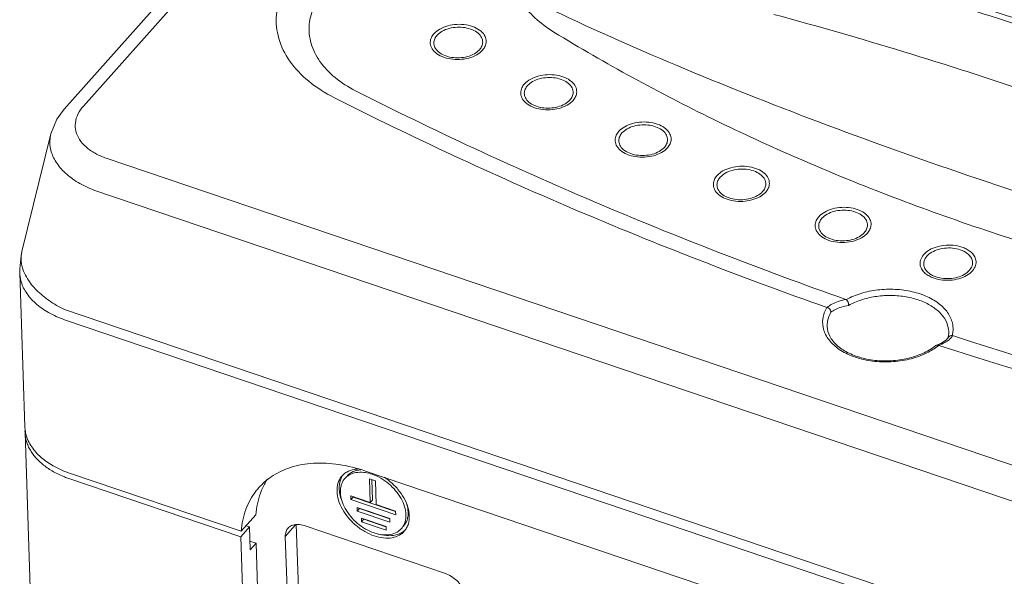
# Model space of a CAD drawing. Header units: millimetres. Extents: x -473 to 23648, y -382 to 1866.
# Tile 40 of 256: x 393 to 459, y 449 to 487. Entities that reach past the tile are written whole.
import ezdxf

# ---------------------------------------------------------------- set-up
doc = ezdxf.new("R2010")
doc.units = ezdxf.units.MM
doc.header["$LTSCALE"] = 80
doc.layers.get('0').update_dxf_attribs({"linetype": 'CONTINUOUS'})
for name, color, linetype in [('02___PRT_ALL_AXES', 7, 'CONTINUOUS'), ('09_ALL_ROUNDS', 7, 'CONTINUOUS'), ('20_ALL_FEATURES', 7, 'CONTINUOUS')]:
    doc.layers.add(name, color=color, linetype=linetype)

msp = doc.modelspace()

# ---------------------------------------------------------------- linework, layer by layer
at = {"color": 0, "linetype": 'Continuous', "lineweight": 0}
for p, q in [((455.305, 465.213), (454.937, 464.973)), ((455.429, 465.368), (455.305, 465.213)), ((454.595, 464.829), (454.64, 464.854)), ((454.937, 464.973), (454.64, 464.854))]:
    msp.add_line(p, q, dxfattribs=at)
for centre, radius, start, end in [((454.021, 465.72), 1.445, 355.89556, 1.894), ((453.979, 465.95), 1.779, 345.3867, 353.63509), ((453.963, 465.726), 1.504, 345.72183, 355.83413), ((455.628, 465.266), 0.224, 145.96412, 152.89368), ((454.657, 466.223), 1.307, 309.45438, 311.72866), ((455.687, 465.36), 0.141, 72.00189, 84.71866), ((558.326, 782.463), 333.159, 252.06442, 258.65464), ((452.389, 467.789), 3.802, 306.56866, 307.35108), ((452.451, 467.708), 3.7, 307.34657, 309.1585), ((558.152, 784.644), 336.095, 252.08866, 258.6545)]:
    msp.add_arc(centre, radius, start, end, dxfattribs=at)
for points, knots in [([(415.392, 482.041), (420.664, 479.365), (431.563, 474.308), (442.765, 469.969), (448.509, 467.942)], [0, 0, 0, 0, 17.738632, 36.013337, 36.013337, 36.013337, 36.013337]), ([(447.234, 467.399), (441.464, 469.437), (430.209, 473.802), (419.258, 478.885), (413.958, 481.575)], [0, 0, 0, 0, 18.35913, 36.189648, 36.189648, 36.189648, 36.189648]), ([(448.535, 467.929), (448.851, 468.102), (449.549, 468.386), (450.674, 468.617), (451.848, 468.657), (452.988, 468.503), (454.018, 468.164), (454.866, 467.661), (455.477, 467.018), (455.755, 466.343), (455.765, 465.915), (455.747, 465.753)], [0, 0, 0, 0, 1.081341, 2.242855, 3.428555, 4.589907, 5.677601, 6.658339, 7.520937, 8.294216, 8.785283, 8.785283, 8.785283, 8.785283]), ([(447.25, 467.393), (447.346, 467.481), (447.584, 467.641), (448.012, 467.82), (448.335, 467.905), (448.51, 467.942)], [0, 0, 0, 0, 0.390189, 0.851344, 1.387289, 1.387289, 1.387289, 1.387289]), ([(448.509, 467.942), (448.513, 467.941), (448.521, 467.937), (448.53, 467.933), (448.535, 467.929)], [0, 0, 0, 0, 0.01023539, 0.0281489, 0.0281489, 0.0281489, 0.0281489]), ([(448.535, 467.929), (448.573, 467.902), (448.639, 467.823), (448.695, 467.686), (448.705, 467.583), (448.7, 467.535)], [0, 0, 0, 0, 0.1406361, 0.2968661, 0.4421024, 0.4421024, 0.4421024, 0.4421024]), ([(448.7, 467.535), (448.965, 467.684), (449.547, 467.933), (450.488, 468.158), (451.479, 468.236), (452.464, 468.164), (453.099, 468.013), (453.399, 467.912)], [0, 0, 0, 0, 0.912911, 1.886612, 2.889319, 3.884995, 4.836242, 4.836242, 4.836242, 4.836242]), ([(453.399, 467.912), (453.676, 467.818), (454.19, 467.593), (454.838, 467.121), (455.288, 466.551), (455.446, 466.068), (455.464, 465.811), (455.465, 465.768)], [0, 0, 0, 0, 0.877749, 1.671926, 2.379435, 3.025319, 3.153549, 3.153549, 3.153549, 3.153549]), ([(447.027, 465.853), (446.948, 466.103), (446.895, 466.654), (447.094, 467.167), (447.234, 467.399)], [0, 0, 0, 0, 0.785393, 1.597478, 1.597478, 1.597478, 1.597478]), ([(447.234, 467.398), (447.285, 467.38), (447.384, 467.34), (447.481, 467.218), (447.506, 467.12), (447.504, 467.073)], [0, 0, 0, 0, 0.1620722, 0.3105833, 0.4519644, 0.4519644, 0.4519644, 0.4519644]), ([(447.249, 466.118), (447.246, 466.239), (447.271, 466.574), (447.398, 466.891), (447.504, 467.073)], [0, 0, 0, 0, 0.3652261, 0.9985672, 0.9985672, 0.9985672, 0.9985672]), ([(447.504, 467.073), (447.596, 467.15), (447.825, 467.287), (448.23, 467.437), (448.535, 467.506), (448.7, 467.535)], [0, 0, 0, 0, 0.359015, 0.790818, 1.293228, 1.293228, 1.293228, 1.293228]), ([(454.655, 464.735), (454.418, 464.559), (453.819, 464.214), (452.772, 463.861), (451.56, 463.692), (450.332, 463.736), (449.179, 463.991), (448.188, 464.441), (447.432, 465.056), (447.113, 465.586), (447.027, 465.853)], [0, 0, 0, 0, 0.885288, 2.058037, 3.293646, 4.536303, 5.725815, 6.813094, 7.771762, 8.612728, 8.612728, 8.612728, 8.612728]), ([(447.249, 466.118), (447.257, 465.888), (447.397, 465.406), (447.903, 464.801), (448.64, 464.314), (449.566, 463.965), (450.624, 463.78), (451.736, 463.775), (452.821, 463.953), (453.792, 464.295), (454.357, 464.637), (454.595, 464.829)], [0, 0, 0, 0, 0.689709, 1.447493, 2.319773, 3.313185, 4.397642, 5.524038, 6.635593, 7.677913, 8.595898, 8.595898, 8.595898, 8.595898]), ([(455.7, 465.501), (455.65, 465.506), (455.55, 465.493), (455.469, 465.43), (455.443, 465.392)], [0, 0, 0, 0, 0.1503048, 0.2891636, 0.2891636, 0.2891636, 0.2891636])]:
    msp.add_open_spline(points, degree=3, knots=knots, dxfattribs=at)
for points in [[(455.207, 465.029), (455.068, 464.955), (454.921, 464.895), (454.771, 464.844)], [(455.488, 465.214), (455.401, 465.142), (455.306, 465.082), (455.207, 465.029)], [(455.731, 465.495), (455.679, 465.401), (455.607, 465.318), (455.527, 465.247)], [(454.64, 464.854), (454.647, 464.856), (454.654, 464.858), (454.661, 464.859)], [(454.661, 464.859), (454.703, 464.867), (454.747, 464.852), (454.788, 464.839)]]:
    msp.add_open_spline(points, degree=3, dxfattribs=at)
at = {"layer": '02___PRT_ALL_AXES', "color": 0, "linetype": 'Continuous', "lineweight": 0}
for p, q in [((416.321, 455.823), (416.374, 454.217)), ((416.727, 455.685), (416.321, 455.823)), ((416.477, 455.77), (416.523, 454.384)), ((416.781, 454.08), (416.727, 455.685)), ((415.061, 454.663), (415.069, 454.416)), ((416.374, 454.217), (415.061, 454.663)), ((415.069, 454.416), (415.218, 454.583)), ((415.069, 454.416), (418.102, 453.388)), ((415.217, 454.61), (415.218, 454.583)), ((415.218, 454.583), (418.086, 453.611)), ((416.374, 454.217), (416.523, 454.384)), ((415.492, 453.888), (415.5, 453.641)), ((417.706, 453.138), (415.492, 453.888)), ((415.5, 453.641), (415.648, 453.808)), ((415.647, 453.835), (415.648, 453.808)), ((415.648, 453.808), (417.697, 453.114)), ((418.094, 453.635), (416.781, 454.08)), ((415.5, 453.641), (417.714, 452.891)), ((415.789, 453.171), (415.797, 452.924)), ((417.45, 452.608), (415.789, 453.171)), ((415.797, 452.924), (415.946, 453.091)), ((415.945, 453.118), (415.946, 453.091)), ((415.946, 453.091), (417.441, 452.584)), ((417.714, 452.891), (417.706, 453.138)), ((418.102, 453.388), (418.094, 453.635)), ((415.797, 452.924), (417.458, 452.361)), ((417.458, 452.361), (417.45, 452.608)), ((408.67, 451.462), (409.457, 427.759))]:
    msp.add_line(p, q, dxfattribs=at)
for centre, radius, start, end in [((395.427, 459.413), 2.383, 181.69159, 185.83158), ((395.355, 459.405), 2.311, 185.83171, 189.84342), ((395.332, 459.402), 2.288, 189.85506, 190.86827), ((395.439, 459.424), 2.397, 190.91064, 197.19643), ((415.668, 455.291), 1.375, 150.80029, 161.6059), ((415.597, 455.331), 1.294, 142.999, 150.78579), ((415.411, 455.184), 1.252, 136.26081, 138.21414), ((415.438, 455.158), 1.289, 128.25896, 136.2335), ((415.455, 455.137), 1.317, 126.41559, 128.28311), ((415.462, 455.128), 1.328, 119.90593, 126.41123), ((415.711, 453.96), 2.309, 81.79609, 84.2956), ((416.409, 455.216), 2.126, 181.98031, 188.84348), ((416.894, 453.248), 2.126, 1.98125, 8.83533), ((417.745, 453.108), 1.248, 321.9513, 328.2823), ((417.698, 453.138), 1.304, 328.25831, 331.23238), ((417.848, 453.332), 1.321, 305.79344, 308.28383), ((417.762, 453.097), 1.228, 318.20825, 321.91151)]:
    msp.add_arc(centre, radius, start, end, dxfattribs=at)
for points, knots in [([(411.474, 490.252), (411.076, 489.806), (410.412, 488.848), (409.942, 487.198), (410.11, 485.523), (410.896, 483.959), (412.217, 482.595), (413.339, 481.889), (413.958, 481.575)], [0, 0, 0, 0, 1.794955, 3.438694, 5.040626, 6.726784, 8.590694, 10.670691, 10.670691, 10.670691, 10.670691]), ([(425.875, 490.255), (425.886, 489.936), (426.005, 489.171), (426.54, 488.019), (427.504, 486.896), (428.331, 486.285), (428.787, 486.006)], [0, 0, 0, 0, 0.958735, 2.296317, 3.751895, 5.355924, 5.355924, 5.355924, 5.355924]), ([(413.405, 488.983), (413.088, 488.628), (412.559, 487.864), (412.179, 486.546), (412.313, 485.2), (412.946, 483.944), (414.004, 482.854), (414.9, 482.291), (415.392, 482.041)], [0, 0, 0, 0, 1.425784, 2.744292, 4.031574, 5.387281, 6.883089, 8.535746, 8.535746, 8.535746, 8.535746]), ([(428.787, 486.006), (432.278, 483.872), (439.637, 479.868), (451.394, 474.781), (463.987, 470.533), (477.269, 467.172), (486.393, 465.565), (491.031, 464.914)], [0, 0, 0, 0, 12.275753, 25.088477, 38.386207, 52.101158, 66.153048, 66.153048, 66.153048, 66.153048]), ([(394.194, 457.221), (393.963, 457.415), (393.532, 457.862), (393.241, 458.417), (393.149, 458.715)], [0, 0, 0, 0, 0.907383, 1.842723, 1.842723, 1.842723, 1.842723]), ([(396.067, 456.207), (395.553, 456.381), (394.897, 456.686), (394.325, 457.112), (394.194, 457.221)], [0, 0, 0, 0, 1.626829, 2.136389, 2.136389, 2.136389, 2.136389]), ([(415.585, 456.485), (415.487, 456.482), (415.216, 456.456), (414.951, 456.366), (414.8, 456.279)], [0, 0, 0, 0, 0.2922917, 0.8168333, 0.8168333, 0.8168333, 0.8168333]), ([(414.822, 456.012), (414.824, 456.014), (414.935, 456.138), (415.227, 456.343), (415.569, 456.417), (415.747, 456.43)], [0, 0, 0, 0, 0.00846, 0.499293, 1.034196, 1.034196, 1.034196, 1.034196]), ([(414.478, 456.019), (414.46, 455.999), (414.336, 455.851), (414.166, 455.508), (414.13, 455.156), (414.136, 454.976)], [0, 0, 0, 0, 0.079368, 0.578241, 1.119643, 1.119643, 1.119643, 1.119643]), ([(414.673, 455.845), (414.657, 455.827), (414.545, 455.693), (414.465, 455.531), (414.422, 455.386)], [0, 0, 0, 0, 0.0719705, 0.5243495, 0.5243495, 0.5243495, 0.5243495]), ([(415.941, 456.257), (415.766, 456.275), (415.427, 456.269), (414.983, 456.119), (414.757, 455.938), (414.673, 455.845)], [0, 0, 0, 0, 0.527672, 1.003327, 1.378848, 1.378848, 1.378848, 1.378848]), ([(418.791, 453.398), (418.785, 453.58), (418.715, 453.962), (418.473, 454.512), (418.107, 455.037), (417.641, 455.504), (417.105, 455.881), (416.564, 456.131), (416.201, 456.222), (416.041, 456.245)], [0, 0, 0, 0, 0.546466, 1.148141, 1.791729, 2.455968, 3.116123, 3.748125, 4.232644, 4.232644, 4.232644, 4.232644]), ([(418.995, 453.574), (418.977, 453.689), (418.9, 454.02), (418.667, 454.55), (418.264, 455.129), (417.8, 455.593), (417.465, 455.842), (417.32, 455.936)], [0, 0, 0, 0, 0.349727, 1.013242, 1.722976, 2.455484, 2.972232, 2.972232, 2.972232, 2.972232]), ([(414.136, 454.976), (414.143, 454.775), (414.221, 454.355), (414.487, 453.748), (414.891, 453.168), (415.405, 452.654), (415.996, 452.238), (416.626, 451.947), (417.255, 451.8), (417.846, 451.81), (418.336, 451.975), (418.585, 452.175), (418.677, 452.278)], [0, 0, 0, 0, 0.602631, 1.266146, 1.97588, 2.708388, 3.436393, 4.133351, 4.778101, 5.360007, 5.884548, 6.298665, 6.298665, 6.298665, 6.298665]), ([(414.309, 454.889), (414.329, 454.755), (414.371, 454.587), (414.427, 454.424), (414.44, 454.39)], [0, 0, 0, 0, 0.4072961, 0.5172188, 0.5172188, 0.5172188, 0.5172188]), ([(414.363, 454.899), (414.37, 454.717), (414.44, 454.335), (414.682, 453.785), (415.048, 453.26), (415.514, 452.793), (416.05, 452.416), (416.621, 452.152), (417.192, 452.019), (417.728, 452.028), (418.172, 452.178), (418.398, 452.359), (418.482, 452.453)], [0, 0, 0, 0, 0.546466, 1.148141, 1.791729, 2.455968, 3.116123, 3.748125, 4.332784, 4.860456, 5.336111, 5.711632, 5.711632, 5.711632, 5.711632]), ([(418.482, 452.453), (418.498, 452.47), (418.61, 452.605), (418.765, 452.916), (418.797, 453.235), (418.791, 453.398)], [0, 0, 0, 0, 0.071971, 0.524349, 1.015293, 1.015293, 1.015293, 1.015293]), ([(418.841, 452.511), (418.889, 452.597), (418.996, 452.857), (419.025, 453.141), (419.019, 453.321)], [0, 0, 0, 0, 0.2956678, 0.8370692, 0.8370692, 0.8370692, 0.8370692]), ([(416.962, 452.079), (417.022, 452.062), (417.298, 451.994), (417.783, 451.949), (418.293, 452.061), (418.545, 452.206), (418.621, 452.261)], [0, 0, 0, 0, 0.189268, 0.852171, 1.44205, 1.72004, 1.72004, 1.72004, 1.72004])]:
    msp.add_open_spline(points, degree=3, knots=knots, dxfattribs=at)
for points in [[(414.363, 455.725), (414.301, 455.539), (414.278, 455.339), (414.285, 455.143)], [(414.372, 455.132), (414.363, 455.055), (414.361, 454.977), (414.363, 454.899)], [(414.422, 455.386), (414.397, 455.304), (414.381, 455.218), (414.372, 455.132)], [(418.853, 454.086), (418.902, 453.917), (418.934, 453.741), (418.94, 453.565)], [(418.869, 453.037), (418.818, 452.885), (418.737, 452.739), (418.63, 452.619)], [(418.932, 453.334), (418.921, 453.233), (418.901, 453.133), (418.869, 453.037)], [(418.94, 453.565), (418.943, 453.488), (418.94, 453.41), (418.932, 453.334)]]:
    msp.add_open_spline(points, degree=3, dxfattribs=at)
at = {"layer": '09_ALL_ROUNDS', "color": 0, "linetype": 'Continuous', "lineweight": 0}
for p, q in [((480.306, 575.754), (395.703, 480.806)), ((481.603, 575.955), (397.002, 481.01)), ((394.798, 479.13), (392.849, 471.189)), ((398.546, 477.487), (494.701, 444.903)), ((397.705, 475.33), (493.861, 442.747)), ((393.043, 459.344), (392.698, 469.732)), ((395.723, 467.253), (494.726, 433.704)), ((395.722, 466.572), (494.702, 433.031)), ((393.056, 458.955), (393.557, 443.858)), ((396.067, 456.207), (407.658, 452.279)), ((474.583, 436.517), (416.064, 456.347)), ((410.642, 451.933), (411.341, 452.717)), ((411.731, 442.351), (411.386, 452.723)), ((411.905, 452.658), (421.456, 449.421)), ((410.988, 441.517), (410.642, 451.933))]:
    msp.add_line(p, q, dxfattribs=at)
for points in [[(395.704, 480.806), (395.199, 480.113), (394.798, 479.127)], [(392.85, 471.189), (392.789, 470.908), (392.696, 470.009), (392.698, 469.732)]]:
    msp.add_lwpolyline(points, dxfattribs=at)
msp.add_arc((395.393, 470.801), 2.61, 194.75869, 201.37025, dxfattribs=at)
for points, knots in [([(428.739, 487.467), (431.686, 486.075), (437.815, 483.374), (447.383, 479.609), (454.001, 477.259), (457.397, 476.108)], [0, 0, 0, 0, 9.77872, 20.084207, 30.842291, 30.842291, 30.842291, 30.842291]), ([(420.684, 485.899), (420.796, 486.025), (421.092, 486.247), (421.627, 486.456), (422.233, 486.55), (422.848, 486.519), (423.411, 486.365), (423.864, 486.103), (424.156, 485.757), (424.246, 485.377), (424.163, 485.043), (424.04, 484.864), (423.97, 484.786)], [0, 0, 0, 0, 0.507606, 1.086173, 1.708201, 2.333679, 2.921888, 3.443349, 3.881091, 4.243529, 4.568536, 4.884021, 4.884021, 4.884021, 4.884021]), ([(420.896, 485.788), (420.994, 485.898), (421.251, 486.091), (421.717, 486.273), (422.245, 486.355), (422.781, 486.328), (423.272, 486.194), (423.667, 485.966), (423.923, 485.664), (424.001, 485.333), (423.928, 485.041), (423.821, 484.886), (423.76, 484.817)], [0, 0, 0, 0, 0.442001, 0.945842, 1.487703, 2.032782, 2.545582, 3.000434, 3.382519, 3.69883, 3.982248, 4.257257, 4.257257, 4.257257, 4.257257]), ([(423.97, 484.786), (423.857, 484.659), (423.561, 484.437), (423.027, 484.228), (422.421, 484.134), (421.805, 484.166), (421.242, 484.32), (420.789, 484.581), (420.497, 484.928), (420.407, 485.308), (420.491, 485.642), (420.614, 485.821), (420.684, 485.899)], [0, 0, 0, 0, 0.507606, 1.086173, 1.708201, 2.333679, 2.921888, 3.443349, 3.881091, 4.243529, 4.568536, 4.884021, 4.884021, 4.884021, 4.884021]), ([(423.76, 484.817), (423.662, 484.707), (423.405, 484.514), (422.939, 484.332), (422.411, 484.25), (421.875, 484.277), (421.384, 484.411), (420.989, 484.639), (420.733, 484.941), (420.655, 485.272), (420.728, 485.563), (420.835, 485.719), (420.896, 485.788)], [0, 0, 0, 0, 0.442002, 0.945843, 1.487704, 2.032783, 2.545582, 3.00043, 3.38251, 3.698832, 3.982257, 4.257275, 4.257275, 4.257275, 4.257275]), ([(426.795, 482.5), (426.907, 482.626), (427.203, 482.848), (427.738, 483.057), (428.344, 483.151), (428.959, 483.119), (429.522, 482.966), (429.975, 482.704), (430.268, 482.357), (430.357, 481.977), (430.274, 481.643), (430.151, 481.465), (430.081, 481.386)], [0, 0, 0, 0, 0.507606, 1.086173, 1.708201, 2.333679, 2.921888, 3.443349, 3.881091, 4.243529, 4.568536, 4.884021, 4.884021, 4.884021, 4.884021]), ([(430.081, 481.386), (429.968, 481.26), (429.672, 481.038), (429.138, 480.829), (428.532, 480.735), (427.916, 480.767), (427.353, 480.92), (426.9, 481.182), (426.608, 481.529), (426.518, 481.909), (426.602, 482.242), (426.725, 482.421), (426.795, 482.5)], [0, 0, 0, 0, 0.507606, 1.086173, 1.708201, 2.333679, 2.921888, 3.443349, 3.881091, 4.243529, 4.568536, 4.884021, 4.884021, 4.884021, 4.884021]), ([(429.871, 481.418), (429.773, 481.308), (429.516, 481.114), (429.05, 480.932), (428.522, 480.85), (427.986, 480.877), (427.495, 481.011), (427.1, 481.239), (426.844, 481.541), (426.766, 481.873), (426.839, 482.164), (426.946, 482.32), (427.007, 482.388)], [0, 0, 0, 0, 0.442002, 0.945843, 1.487704, 2.032783, 2.545582, 3.00043, 3.38251, 3.698832, 3.982257, 4.257275, 4.257275, 4.257275, 4.257275]), ([(427.007, 482.388), (427.105, 482.498), (427.362, 482.692), (427.828, 482.874), (428.356, 482.956), (428.892, 482.929), (429.383, 482.795), (429.778, 482.567), (430.034, 482.265), (430.112, 481.933), (430.039, 481.642), (429.932, 481.486), (429.871, 481.418)], [0, 0, 0, 0, 0.442001, 0.945842, 1.487703, 2.032782, 2.545582, 3.000434, 3.382519, 3.69883, 3.982248, 4.257257, 4.257257, 4.257257, 4.257257]), ([(397.002, 481.01), (396.856, 480.845), (396.61, 480.495), (396.425, 479.896), (396.465, 479.287), (396.726, 478.713), (397.181, 478.206), (397.802, 477.782), (398.286, 477.575), (398.546, 477.487)], [0, 0, 0, 0, 0.659885, 1.263203, 1.84519, 2.451507, 3.118741, 3.86556, 4.689066, 4.689066, 4.689066, 4.689066]), ([(433.176, 479.301), (433.289, 479.427), (433.584, 479.649), (434.119, 479.858), (434.725, 479.952), (435.34, 479.92), (435.903, 479.766), (436.356, 479.505), (436.649, 479.158), (436.738, 478.778), (436.655, 478.444), (436.532, 478.266), (436.462, 478.187)], [0, 0, 0, 0, 0.507606, 1.086173, 1.708201, 2.333679, 2.921888, 3.443349, 3.881091, 4.243529, 4.568536, 4.884021, 4.884021, 4.884021, 4.884021]), ([(433.388, 479.189), (433.486, 479.299), (433.744, 479.493), (434.209, 479.675), (434.737, 479.757), (435.273, 479.73), (435.764, 479.596), (436.16, 479.368), (436.415, 479.066), (436.493, 478.734), (436.421, 478.443), (436.313, 478.287), (436.252, 478.219)], [0, 0, 0, 0, 0.442001, 0.945842, 1.487703, 2.032782, 2.545582, 3.000434, 3.382519, 3.69883, 3.982248, 4.257257, 4.257257, 4.257257, 4.257257]), ([(394.798, 479.126), (394.774, 479.029), (394.708, 478.663), (394.759, 477.99), (395.131, 477.176), (395.773, 476.438), (396.65, 475.801), (397.336, 475.474), (397.705, 475.33)], [0, 0, 0, 0, 0.299046, 1.112821, 1.977278, 2.938652, 4.016406, 5.206343, 5.206343, 5.206343, 5.206343]), ([(436.462, 478.187), (436.349, 478.061), (436.054, 477.839), (435.519, 477.63), (434.913, 477.536), (434.297, 477.568), (433.734, 477.721), (433.281, 477.983), (432.989, 478.33), (432.899, 478.709), (432.983, 479.043), (433.106, 479.222), (433.176, 479.301)], [0, 0, 0, 0, 0.507606, 1.086173, 1.708201, 2.333679, 2.921888, 3.443349, 3.881091, 4.243529, 4.568536, 4.884021, 4.884021, 4.884021, 4.884021]), ([(436.252, 478.219), (436.154, 478.109), (435.897, 477.915), (435.431, 477.733), (434.903, 477.651), (434.367, 477.678), (433.876, 477.812), (433.481, 478.04), (433.225, 478.342), (433.147, 478.674), (433.22, 478.965), (433.327, 479.121), (433.388, 479.189)], [0, 0, 0, 0, 0.442002, 0.945843, 1.487704, 2.032783, 2.545582, 3.00043, 3.38251, 3.698832, 3.982257, 4.257275, 4.257275, 4.257275, 4.257275]), ([(439.812, 476.31), (439.924, 476.436), (440.22, 476.658), (440.754, 476.867), (441.36, 476.961), (441.976, 476.929), (442.539, 476.776), (442.992, 476.514), (443.284, 476.167), (443.374, 475.787), (443.29, 475.454), (443.167, 475.275), (443.097, 475.196)], [0, 0, 0, 0, 0.507606, 1.086173, 1.708201, 2.333679, 2.921888, 3.443349, 3.881091, 4.243529, 4.568536, 4.884021, 4.884021, 4.884021, 4.884021]), ([(440.024, 476.198), (440.122, 476.308), (440.379, 476.502), (440.845, 476.684), (441.373, 476.766), (441.909, 476.739), (442.4, 476.605), (442.795, 476.377), (443.05, 476.075), (443.129, 475.743), (443.056, 475.452), (442.949, 475.296), (442.888, 475.228)], [0, 0, 0, 0, 0.442001, 0.945842, 1.487703, 2.032782, 2.545582, 3.000434, 3.382519, 3.69883, 3.982248, 4.257257, 4.257257, 4.257257, 4.257257]), ([(443.097, 475.196), (442.985, 475.07), (442.689, 474.848), (442.154, 474.639), (441.548, 474.545), (440.933, 474.577), (440.37, 474.73), (439.917, 474.992), (439.625, 475.339), (439.535, 475.719), (439.618, 476.053), (439.742, 476.231), (439.812, 476.31)], [0, 0, 0, 0, 0.507606, 1.086173, 1.708201, 2.333679, 2.921888, 3.443349, 3.881091, 4.243529, 4.568536, 4.884021, 4.884021, 4.884021, 4.884021]), ([(442.888, 475.228), (442.79, 475.118), (442.532, 474.924), (442.067, 474.742), (441.539, 474.66), (441.002, 474.688), (440.512, 474.821), (440.116, 475.049), (439.861, 475.351), (439.782, 475.683), (439.855, 475.974), (439.963, 476.13), (440.024, 476.198)], [0, 0, 0, 0, 0.442002, 0.945843, 1.487704, 2.032783, 2.545582, 3.00043, 3.38251, 3.698832, 3.982257, 4.257275, 4.257275, 4.257275, 4.257275]), ([(457.397, 476.108), (460.939, 474.908), (468.208, 472.567), (479.405, 469.31), (487.073, 467.323), (490.983, 466.374)], [0, 0, 0, 0, 11.218074, 22.906972, 34.977543, 34.977543, 34.977543, 34.977543]), ([(446.685, 473.534), (446.798, 473.661), (447.093, 473.883), (447.628, 474.092), (448.234, 474.185), (448.85, 474.154), (449.413, 474), (449.865, 473.739), (450.158, 473.392), (450.247, 473.012), (450.164, 472.678), (450.041, 472.499), (449.971, 472.421)], [0, 0, 0, 0, 0.507606, 1.086173, 1.708201, 2.333679, 2.921888, 3.443349, 3.881091, 4.243529, 4.568536, 4.884021, 4.884021, 4.884021, 4.884021]), ([(446.897, 473.423), (446.995, 473.533), (447.253, 473.726), (447.718, 473.909), (448.246, 473.99), (448.783, 473.963), (449.273, 473.83), (449.669, 473.602), (449.924, 473.299), (450.003, 472.968), (449.93, 472.677), (449.822, 472.521), (449.761, 472.452)], [0, 0, 0, 0, 0.442001, 0.945842, 1.487703, 2.032782, 2.545582, 3.000434, 3.382519, 3.69883, 3.982248, 4.257257, 4.257257, 4.257257, 4.257257]), ([(449.971, 472.421), (449.858, 472.295), (449.563, 472.073), (449.028, 471.864), (448.422, 471.77), (447.806, 471.801), (447.243, 471.955), (446.791, 472.217), (446.498, 472.563), (446.408, 472.943), (446.492, 473.277), (446.615, 473.456), (446.685, 473.534)], [0, 0, 0, 0, 0.507606, 1.086173, 1.708201, 2.333679, 2.921888, 3.443349, 3.881091, 4.243529, 4.568536, 4.884021, 4.884021, 4.884021, 4.884021]), ([(449.761, 472.452), (449.663, 472.342), (449.406, 472.149), (448.94, 471.967), (448.412, 471.885), (447.876, 471.912), (447.385, 472.046), (446.99, 472.274), (446.735, 472.576), (446.656, 472.908), (446.729, 473.199), (446.836, 473.355), (446.897, 473.423)], [0, 0, 0, 0, 0.442002, 0.945843, 1.487704, 2.032783, 2.545582, 3.00043, 3.38251, 3.698832, 3.982257, 4.257275, 4.257275, 4.257275, 4.257275]), ([(392.85, 471.189), (392.828, 471.099), (392.766, 470.75), (392.802, 470.388), (392.869, 470.136)], [0, 0, 0, 0, 0.27646, 1.05961, 1.05961, 1.05961, 1.05961]), ([(456.36, 471.477), (456.169, 471.541), (455.762, 471.624), (455.141, 471.617), (454.549, 471.486), (454.045, 471.244), (453.684, 470.912), (453.512, 470.525), (453.541, 470.159), (453.703, 469.868), (453.933, 469.647), (454.199, 469.484), (454.389, 469.405), (454.485, 469.372)], [0, 0, 0, 0, 0.604508, 1.235379, 1.849442, 2.410236, 2.893752, 3.292573, 3.633922, 3.953997, 4.270137, 4.582659, 4.885791, 4.885791, 4.885791, 4.885791]), ([(456.241, 471.302), (456.075, 471.358), (455.719, 471.43), (455.179, 471.424), (454.662, 471.31), (454.223, 471.099), (453.908, 470.809), (453.758, 470.472), (453.784, 470.153), (453.925, 469.9), (454.126, 469.707), (454.357, 469.564), (454.523, 469.496), (454.607, 469.468)], [0, 0, 0, 0, 0.527043, 1.076922, 1.612079, 2.100862, 2.522435, 2.870215, 3.16779, 3.446744, 3.722254, 3.994619, 4.258802, 4.258802, 4.258802, 4.258802]), ([(454.485, 469.372), (454.673, 469.309), (455.076, 469.227), (455.69, 469.231), (456.278, 469.357), (456.78, 469.593), (457.146, 469.919), (457.33, 470.302), (457.31, 470.674), (457.151, 470.971), (456.919, 471.197), (456.65, 471.364), (456.457, 471.444), (456.36, 471.477)], [0, 0, 0, 0, 0.596324, 1.220888, 1.829073, 2.386334, 2.869102, 3.271564, 3.617678, 3.941805, 4.261464, 4.578115, 4.885812, 4.885812, 4.885812, 4.885812]), ([(454.607, 469.468), (454.771, 469.412), (455.122, 469.341), (455.657, 469.344), (456.17, 469.454), (456.608, 469.66), (456.927, 469.944), (457.086, 470.279), (457.069, 470.602), (456.93, 470.861), (456.728, 471.058), (456.494, 471.204), (456.326, 471.273), (456.241, 471.302)], [0, 0, 0, 0, 0.520098, 1.06457, 1.594641, 2.080367, 2.501298, 2.852233, 3.153904, 3.436312, 3.714825, 3.990738, 4.258859, 4.258859, 4.258859, 4.258859]), ([(392.698, 469.732), (392.704, 469.564), (392.769, 469.102), (393.101, 468.372), (393.76, 467.631), (394.653, 467.009), (395.35, 466.702), (395.722, 466.571)], [0, 0, 0, 0, 0.504444, 1.387431, 2.36056, 3.444102, 4.62957, 4.62957, 4.62957, 4.62957]), ([(393.217, 469.341), (393.39, 469.062), (393.837, 468.517), (394.693, 467.819), (395.363, 467.431), (395.723, 467.253)], [0, 0, 0, 0, 0.985703, 2.092415, 3.2982, 3.2982, 3.2982, 3.2982]), ([(408.856, 455.226), (409.099, 455.499), (409.747, 456.067), (411.01, 456.665), (412.587, 456.937), (414.314, 456.84), (415.477, 456.546), (416.064, 456.347)], [0, 0, 0, 0, 1.096586, 2.556811, 4.131408, 5.848561, 7.708942, 7.708942, 7.708942, 7.708942]), ([(407.979, 453.759), (408.143, 454.197), (408.422, 454.71), (408.787, 455.149), (408.856, 455.226)], [0, 0, 0, 0, 1.404281, 1.713501, 1.713501, 1.713501, 1.713501]), ([(407.658, 452.279), (407.699, 452.777), (407.802, 453.281), (407.978, 453.754), (407.979, 453.759)], [0, 0, 0, 0, 1.499191, 1.514577, 1.514577, 1.514577, 1.514577]), ([(410.642, 451.933), (410.638, 452.047), (410.664, 452.251), (410.768, 452.426), (410.825, 452.49)], [0, 0, 0, 0, 0.3426443, 0.5971473, 0.5971473, 0.5971473, 0.5971473]), ([(410.825, 452.49), (410.838, 452.505), (410.928, 452.597), (411.153, 452.721), (411.522, 452.756), (411.776, 452.701), (411.905, 452.658)], [0, 0, 0, 0, 0.061739, 0.384003, 0.744087, 1.152418, 1.152418, 1.152418, 1.152418]), ([(421.456, 449.421), (421.598, 449.373), (421.875, 449.238), (422.239, 448.952), (422.534, 448.601), (422.733, 448.217), (422.793, 447.944), (422.797, 447.814)], [0, 0, 0, 0, 0.448237, 0.916369, 1.379475, 1.813826, 2.203167, 2.203167, 2.203167, 2.203167])]:
    msp.add_open_spline(points, degree=3, knots=knots, dxfattribs=at)
msp.add_open_spline([(392.962, 469.85), (393.031, 469.673), (393.118, 469.503), (393.217, 469.341)], degree=3, dxfattribs=at)
at = {"layer": '20_ALL_FEATURES', "color": 0, "linetype": 'Continuous', "lineweight": 0}
for p, q in [((396.08, 455.818), (407.627, 451.905)), ((407.658, 452.279), (408.649, 453.391)), ((407.627, 451.905), (408.222, 452.572)), ((407.989, 452.651), (408.222, 452.572)), ((408.222, 452.572), (408.273, 451.018)), ((407.627, 451.905), (408.617, 422.095)), ((408.254, 451.603), (408.67, 451.462)), ((408.67, 451.462), (408.273, 451.018))]:
    msp.add_line(p, q, dxfattribs=at)
for centre, radius, start, end in [((368.757, 203.948), 297.328, 71.25055, 74.78961), ((368.795, 203.636), 297.247, 71.25042, 74.79038), ((366.959, 204.212), 293.199, 71.27016, 74.83506), ((395.429, 459.034), 2.375, 177.95233, 181.90189), ((398.409, 462.694), 7.26, 250.11259, 251.28287), ((413.392, 453.238), 4.714, 147.34931, 156.63357), ((413.559, 453.161), 4.897, 156.59015, 159.74959)]:
    msp.add_arc(centre, radius, start, end, dxfattribs=at)
msp.add_open_spline([(393.056, 458.955), (393.057, 458.906), (393.067, 458.752), (393.109, 458.495), (393.201, 458.189), (393.333, 457.889), (393.504, 457.599), (393.713, 457.319), (393.958, 457.053), (394.238, 456.801), (394.55, 456.565), (394.893, 456.347), (395.265, 456.148), (395.617, 455.989), (395.845, 455.901), (395.94, 455.867)], degree=3, knots=[0, 0, 0, 0, 0.148077, 0.461476, 0.779266, 1.104973, 1.440448, 1.788375, 2.149598, 2.525757, 2.916745, 3.323181, 3.744246, 4.179629, 4.479857, 4.479857, 4.479857, 4.479857], dxfattribs=at)
msp.add_open_spline([(408.649, 453.391), (408.69, 453.889), (408.792, 454.388), (408.965, 454.856)], degree=3, dxfattribs=at)

doc.saveas('drawing.dxf')
